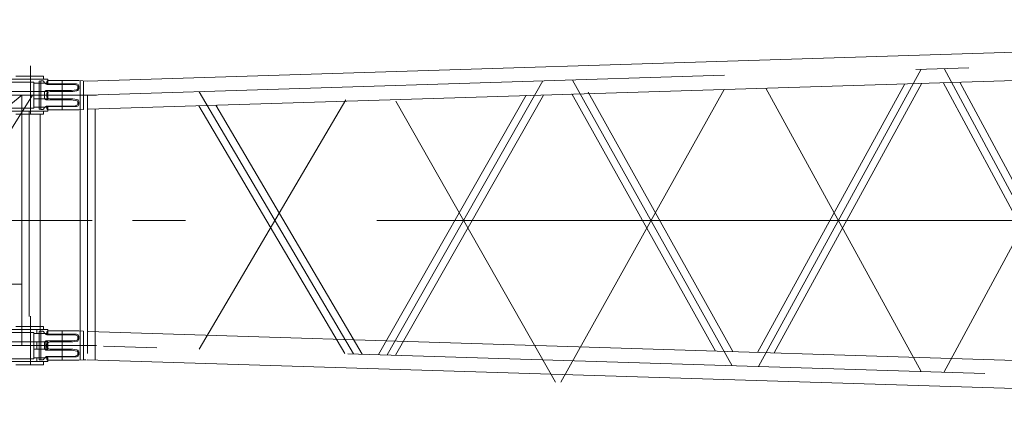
# Model space of a CAD drawing. Extents: x 8365 to 131642, y 1960 to 79602.
# Tile 20 of 121: x 43592 to 48226, y 2494 to 4387. Entities that reach past the tile are written whole.
import ezdxf

# ---------------------------------------------------------------- set-up
doc = ezdxf.new("R2010")
doc.units = 0
doc.header["$LTSCALE"] = 100
doc.header["$MEASUREMENT"] = 0
doc.linetypes.add('CENTER', pattern=[50.5, 30, -9, 2.5, -9])
doc.linetypes.add('HIDDEN', pattern=[12.6, 8.4, -4.2])
doc.layers.add('11', color=7, linetype='Continuous')

# ---------------------------------------------------------------- blocks, each defined once
blk = doc.blocks.new('*G175')
at = {"layer": '11', "color": 7, "linetype": 'CENTER', "lineweight": 9}
for p, q in [((43642.3, 4123.5), (43642.3, 4169.4)), ((43642.3, 3941.3), (43642.3, 4123.5)), ((43792.3, 3978.1), (43792.3, 4083.1)), ((37792.3, 4030.6), (43792.3, 4030.6)), ((43601.5, 4030.6), (42154.8, 2850.6)), ((43952.5, 4030.6), (42168, 4030.6)), ((43652.3, 4030.6), (42912.8, 2850.6)), ((43601.5, 4030.6), (43601.5, 2850.6)), ((43608.5, 4030.6), (43651.4, 4030.6)), ((37792.3, 3440.6), (43792.3, 3440.6)), ((43597, 3440.6), (43932.4, 3440.6)), ((43598.1, 3140.6), (43369.3, 3140.6)), ((43499.9, 3140.6), (43598.1, 3140.6)), ((43642.3, 2943.5), (43642.3, 2989.4)), ((43642.3, 2761.3), (43642.3, 2943.5)), ((43792.3, 2798.1), (43792.3, 2903.1)), ((37792.3, 2850.6), (43792.3, 2850.6)), ((37792.3, 2850.6), (43792.3, 2850.6)), ((43952.5, 2850.6), (42168, 2850.6)), ((43608.5, 2850.6), (43651.4, 2850.6)), ((43680.8, 2850.6), (43864.8, 2850.6)), ((43744.6, 2850.6), (43952.5, 2850.6))]:
    blk.add_line(p, q, dxfattribs=at)
at = {"layer": '11', "color": 7, "linetype": 'Continuous', "lineweight": 9}
for p, q in [((43724.9, 4105.6), (42072.9, 4105.6)), ((43327.2, 4092.6), (43658.4, 4092.6)), ((43574.3, 4120.6), (43704.3, 4120.6)), ((43704.3, 4105.6), (43574.3, 4105.6)), ((43658.4, 4092.6), (43658.4, 3968.7)), ((43658.4, 4087.6), (43724.9, 4087.6)), ((43691.9, 4083.6), (43691.9, 4048.1)), ((43704.3, 4120.6), (43704.3, 4105.6)), ((43849.8, 4081.6), (43724.6, 4081.6)), ((43724.9, 4087.6), (43724.9, 4105.6)), ((43861.4, 4077.7), (43849.8, 4081.6)), ((43658.4, 4048.1), (43724.9, 4048.1)), ((43718.3, 4052.6), (43834.8, 4052.6)), ((43724.9, 4048.1), (43724.9, 4013.1)), ((43834.8, 4052.6), (43861.4, 4056.5)), ((43864.8, 4061.2), (43864.8, 4073)), ((43724.9, 4013.1), (43658.4, 4013.1)), ((43691.9, 4013.1), (43691.9, 3977.6)), ((43834.8, 4008.6), (43718.3, 4008.6)), ((43861.4, 4004.7), (43834.8, 4008.6)), ((43724.9, 3955.6), (42072.9, 3955.6)), ((43658.4, 3968.7), (43327.2, 3968.7)), ((43704.3, 3955.6), (43574.3, 3955.6)), ((43574.3, 3940.8), (43704.3, 3940.8)), ((43611.8, 3940.8), (43599.3, 3940.8)), ((43611.8, 3940.8), (43666.8, 3940.8)), ((43636.5, 3955.6), (43636.5, 2988.1)), ((43658.4, 3973.6), (43724.9, 3973.6)), ((43679.3, 3940.8), (43666.8, 3940.8)), ((43687.3, 2940.4), (43687.3, 3940.8)), ((43704.3, 3940.8), (43704.3, 3955.6)), ((43724.6, 3979.6), (43849.8, 3979.6)), ((43724.9, 3973.6), (43724.9, 3955.6)), ((43849.8, 3979.6), (43861.4, 3983.5)), ((43724.9, 2925.6), (42072.9, 2925.6)), ((43574.3, 2940.4), (43704.3, 2940.4)), ((43704.3, 2925.6), (43574.3, 2925.6)), ((43611.8, 2940.4), (43599.3, 2940.4)), ((43611.8, 2940.4), (43666.8, 2940.4)), ((43679.3, 2940.4), (43666.8, 2940.4)), ((43704.3, 2940.4), (43704.3, 2925.6)), ((43724.9, 2907.6), (43724.9, 2925.6)), ((43327.2, 2912.6), (43658.4, 2912.6)), ((43658.4, 2912.6), (43658.4, 2788.7)), ((43658.4, 2907.6), (43724.9, 2907.6)), ((43691.9, 2903.6), (43691.9, 2868.1)), ((43849.8, 2901.6), (43724.6, 2901.6)), ((43834.8, 2872.6), (43861.4, 2876.5)), ((43861.4, 2897.7), (43849.8, 2901.6)), ((43864.8, 2881.2), (43864.8, 2893)), ((43658.3, 2868.1), (43714.8, 2868.1)), ((43714.8, 2833.1), (43658.3, 2833.1)), ((43658.4, 2868.1), (43724.9, 2868.1)), ((43724.9, 2833.1), (43658.4, 2833.1)), ((43691.9, 2833.1), (43691.9, 2797.6)), ((43714.8, 2868.1), (43714.8, 2833.1)), ((43718.3, 2872.6), (43834.8, 2872.6)), ((43834.8, 2828.6), (43718.3, 2828.6)), ((43724.9, 2868.1), (43724.9, 2833.1)), ((43861.4, 2824.7), (43834.8, 2828.6)), ((43658.4, 2788.7), (43327.2, 2788.7)), ((43658.4, 2793.6), (43724.9, 2793.6)), ((43724.6, 2799.6), (43849.8, 2799.6)), ((43724.9, 2793.6), (43724.9, 2775.6)), ((43849.8, 2799.6), (43861.4, 2803.5)), ((43864.8, 2808.2), (43864.8, 2820)), ((43724.9, 2775.6), (42072.9, 2775.6)), ((43704.3, 2775.6), (43574.3, 2775.6)), ((43574.3, 2760.6), (43704.3, 2760.6)), ((43704.3, 2760.6), (43704.3, 2775.6))]:
    blk.add_line(p, q, dxfattribs=at)
at = {"layer": '11', "color": 7, "linetype": 'HIDDEN', "lineweight": 9}
for p, q in [((43691.9, 4098.1), (43682.8, 4097.1)), ((43682.8, 4097.1), (43682.8, 3964.1)), ((43691.9, 3976.6), (43691.9, 4098.1)), ((43699.5, 4098.1), (43691.9, 4098.1)), ((43691.9, 4098.1), (43691.9, 4098.1)), ((43708.8, 4089.3), (43703.4, 4096.2)), ((43849.8, 4081.6), (43724.6, 4081.6)), ((43658.4, 4048.1), (42514.9, 4048.1)), ((43708.3, 4030.6), (43708.3, 4042.6)), ((43718.3, 4052.6), (43834.8, 4052.6)), ((43864.8, 4061.2), (43864.8, 4073)), ((42514.9, 4013.1), (43658.4, 4013.1)), ((43691.9, 4001.4), (43691.9, 3976.6)), ((43708.3, 4018.6), (43708.3, 4030.6)), ((43834.8, 4008.6), (43718.3, 4008.6)), ((43864.8, 3988.2), (43864.8, 4000)), ((43682.8, 3964.2), (43691.9, 3963.1)), ((43687.3, 3964), (43682.8, 3964)), ((43691.9, 3963.1), (43691.9, 3976.6)), ((43691.9, 3963.1), (43699.5, 3963.1)), ((43703.4, 3965), (43708.8, 3971.9)), ((43724.6, 3979.6), (43849.8, 3979.6)), ((43672.3, 2907.6), (43672.3, 2925.6)), ((43687.3, 2940.4), (43687.3, 2916.2)), ((43691.9, 2918.1), (43682.8, 2917.1)), ((43682.8, 2917.1), (43682.8, 2784.1)), ((43682.8, 2917.1), (43682.8, 2784.1)), ((43691.9, 2796.6), (43691.9, 2918.1)), ((43699.5, 2918.1), (43691.9, 2918.1)), ((43691.9, 2918.1), (43691.9, 2918.1)), ((43708.8, 2909.3), (43703.4, 2916.2)), ((43849.8, 2901.6), (43724.6, 2901.6)), ((43834.8, 2872.6), (43861.4, 2876.5)), ((43861.4, 2897.7), (43849.8, 2901.6)), ((43864.8, 2881.2), (43864.8, 2893)), ((43658.4, 2868.1), (42514.9, 2868.1)), ((42514.9, 2833.1), (43658.4, 2833.1)), ((43672.3, 2833.1), (43672.3, 2868.1)), ((43708.3, 2850.6), (43708.3, 2862.6)), ((43708.3, 2838.6), (43708.3, 2850.6)), ((43718.3, 2872.6), (43834.8, 2872.6)), ((43834.8, 2828.6), (43718.3, 2828.6)), ((43861.4, 2824.7), (43834.8, 2828.6)), ((43672.3, 2775.6), (43672.3, 2793.6)), ((43682.8, 2784.1), (43691.9, 2783.1)), ((43691.9, 2821.4), (43691.9, 2796.6)), ((43691.9, 2783.1), (43691.9, 2796.6)), ((43691.9, 2783.1), (43699.5, 2783.1)), ((43703.4, 2785), (43708.8, 2791.9)), ((43724.6, 2799.6), (43849.8, 2799.6)), ((43849.8, 2799.6), (43861.4, 2803.5)), ((43864.8, 2808.2), (43864.8, 2820))]:
    blk.add_line(p, q, dxfattribs=at)
for centre, radius, start, end in [((43699.5, 4093.1), 5, 38.0728, 90.001), ((43724.6, 4101.6), 20, -141.9663, -89.999), ((43718.3, 4042.6), 10, 90, -179.9694), ((43718.3, 4018.6), 10, 180, -90.0175), ((43699.5, 3968.1), 5, -90, -38.0034), ((43724.6, 3959.6), 20, 90, 141.9741), ((43699.5, 2913.1), 5.01, 38.1072, 90.001), ((43724.6, 2921.6), 20, -141.9665, -90.0078), ((43859.8, 2893), 5, 0, 71.5812), ((43859.8, 2881.2), 5, -71.5669, 0.0026), ((43718.3, 2862.6), 10, 90, -179.9781), ((43718.3, 2838.6), 10, 180, -90.0175), ((43699.5, 2788.1), 5, -90, -38.0306), ((43724.6, 2779.6), 20, 90, 141.9819), ((43859.8, 2820), 5, 0, 71.5828), ((43859.8, 2808.2), 5, -71.5392, -0.0062)]:
    blk.add_arc(centre, radius, start, end, dxfattribs=at)
at = {"layer": '11', "color": 7, "linetype": 'Continuous', "lineweight": 9}
for centre, radius, start, end in [((43727, 4118), 36.5, -109.432, -93.7666), ((43718.3, 4042.6), 10, 90, 146.6433), ((43859.8, 4073), 5, 0, 71.5738), ((43859.8, 4061.2), 5, -71.5669, -0.0018), ((43859.8, 4000), 5, 0, 71.5287), ((43859.8, 3988.2), 5, -71.5669, -0.0018), ((43727, 2938), 36.5, -109.4318, -93.7666), ((43859.8, 2893), 5, 0, 71.5722), ((43859.8, 2881.2), 5, -71.5669, -0.0018), ((43718.3, 2862.6), 10, 90, 146.6452), ((43718.3, 2838.6), 10, -146.6352, -89.9991), ((43724.6, 2779.6), 20, 90, 119.1603), ((43859.8, 2820), 5, 0, 71.5257), ((43859.8, 2808.2), 5, -71.5669, -0.0018)]:
    blk.add_arc(centre, radius, start, end, dxfattribs=at)
blk = doc.blocks.new('*G185')
at = {"layer": '11', "color": 7, "linetype": 'Continuous', "lineweight": 9}
for p, q in [((43724.8, 2920.1), (43864.8, 2920.1)), ((43864.8, 2920.1), (43869.8, 2920.1)), ((43869.8, 2920.1), (43892.7, 2918.1)), ((43719.8, 2908.6), (43719.8, 2915.1)), ((43859.8, 2903.6), (43724.8, 2903.6)), ((43869.8, 2880.8), (43869.8, 2893.6)), ((43892.7, 2918.1), (43892.7, 2902)), ((43892.7, 2902), (43892.7, 2873.2)), ((43719.8, 2850.6), (43719.8, 2859.5)), ((43719.8, 2850.6), (43719.8, 2841.7)), ((43723.2, 2864.2), (43734.8, 2868.1)), ((43723.2, 2837), (43734.8, 2833.1)), ((43734.8, 2868.1), (43841.2, 2868.1)), ((43734.8, 2833.1), (43841.2, 2833.1)), ((43841.9, 2868.2), (43861.2, 2870.9)), ((43841.9, 2833), (43861.2, 2830.3)), ((43892.7, 2873.2), (43892.7, 2783.1)), ((43719.8, 2792.6), (43719.8, 2786.1)), ((43859.8, 2797.6), (43724.8, 2797.6)), ((43724.8, 2781.1), (43864.8, 2781.1)), ((43864.8, 2781.1), (43869.8, 2781.1)), ((43869.8, 2820.4), (43869.8, 2807.6)), ((43869.8, 2781.1), (43892.7, 2783.1)), ((43892.7, 2783.1), (43905, 2782.6))]:
    blk.add_line(p, q, dxfattribs=at)
at = {"layer": '11', "color": 7, "linetype": 'CENTER', "lineweight": 9}
for p, q in [((43792.3, 2920.1), (43792.3, 2783.1)), ((43682.8, 2850.6), (43866.8, 2850.6))]:
    blk.add_line(p, q, dxfattribs=at)
at = {"layer": '11', "color": 7, "linetype": 'Continuous', "lineweight": 9}
for points in [[(43841.2, 2868.1), (43841.9, 2868.2)], [(43841.2, 2833.1), (43841.9, 2833)]]:
    blk.add_lwpolyline(points, dxfattribs=at)
for centre, radius, start, end in [((43724.8, 2915.1), 5.01, 90, 179.8515), ((43724.8, 2908.6), 5, 180, -90), ((43859.8, 2893.6), 10, 0, 89.9825), ((43859.8, 2880.8), 10, -81.7211, -0.002), ((43724.8, 2859.5), 5.01, 108.5463, 179.972), ((43724.8, 2841.7), 5, 180, -108.4529), ((43859.8, 2820.4), 10, 0, 81.7537), ((43724.8, 2792.6), 5, 90, -179.8601), ((43724.8, 2786.1), 5, 180, -90.0873), ((43859.8, 2807.6), 10, -90, 0.0175)]:
    blk.add_arc(centre, radius, start, end, dxfattribs=at)
blk = doc.blocks.new('*G186')
at = {"layer": '11', "color": 7, "linetype": 'Continuous', "lineweight": 9}
for p, q in [((43719.8, 4088.6), (43719.8, 4095.1)), ((43724.8, 4100.1), (43864.8, 4100.1)), ((43859.8, 4083.6), (43724.8, 4083.6)), ((43864.8, 4100.1), (43869.8, 4100.1)), ((43869.8, 4100.1), (43909.3, 4096.7)), ((43892.7, 4098.1), (43892.7, 4082)), ((43892.7, 4082), (43892.7, 4053.2)), ((43719.8, 4030.6), (43719.8, 4039.5)), ((43723.2, 4044.2), (43734.8, 4048.1)), ((43734.8, 4048.1), (43841.2, 4048.1)), ((43841.9, 4048.2), (43861.2, 4050.9)), ((43869.8, 4060.8), (43869.8, 4073.6)), ((43892.7, 4053.2), (43892.7, 3963.1)), ((43719.8, 4030.6), (43719.8, 4021.7)), ((43723.2, 4017), (43734.8, 4013.1)), ((43734.8, 4013.1), (43841.2, 4013.1)), ((43841.9, 4013), (43861.2, 4010.3)), ((43869.8, 4000.4), (43869.8, 3987.6)), ((43719.8, 3972.6), (43719.8, 3966.1)), ((43859.8, 3977.6), (43724.8, 3977.6)), ((43724.8, 3961.1), (43864.8, 3961.1)), ((43864.8, 3961.1), (43869.8, 3961.1)), ((43869.8, 3961.1), (43892.7, 3963.1))]:
    blk.add_line(p, q, dxfattribs=at)
at = {"layer": '11', "color": 7, "linetype": 'CENTER', "lineweight": 9}
for p, q in [((43792.3, 4100.1), (43792.3, 3963.1)), ((43682.8, 4030.6), (43866.8, 4030.6))]:
    blk.add_line(p, q, dxfattribs=at)
at = {"layer": '11', "color": 7, "linetype": 'Continuous', "lineweight": 9}
for points in [[(43841.2, 4048.1), (43841.9, 4048.2)], [(43841.2, 4013.1), (43841.9, 4013)]]:
    blk.add_lwpolyline(points, dxfattribs=at)
for centre, radius, start, end in [((43724.8, 4095.1), 5.01, 90, 179.8515), ((43724.8, 4088.6), 5, 180, -90), ((43859.8, 4073.6), 10, 0, 89.9825), ((43724.8, 4039.5), 5.01, 108.5463, 179.972), ((43859.8, 4060.8), 10, -81.7211, -0.002), ((43724.8, 4021.7), 5, 180, -108.4529), ((43859.8, 3987.6), 10, -90, 0.0175), ((43859.8, 4000.4), 10, 0, 81.7537), ((43724.8, 3972.6), 5, 90, -179.8601), ((43724.8, 3966.1), 5, 180, -90.0873)]:
    blk.add_arc(centre, radius, start, end, dxfattribs=at)
blk = doc.blocks.new('*G187')
at = {"layer": '11', "color": 7, "linetype": 'CENTER', "lineweight": 9}
for p, q in [((47941.9, 2723), (48725.1, 4180.9)), ((47068.6, 2752), (47835.2, 4153.1)), ((47942.9, 4156.5), (48722.1, 2705.9)), ((43792.3, 4097.1), (43792.3, 3964.1)), ((46054.6, 4097.5), (45320.9, 2806.6)), ((46194.5, 4101.9), (46945.1, 2755.9)), ((45162.8, 2811.5), (44436.6, 4047)), ((46138.3, 2678.6), (46907.4, 4057.6)), ((47104.3, 4063.8), (47835.2, 2728.1)), ((43720.8, 4030.6), (43709.1, 4030.6)), ((43792.3, 4030.6), (43720.8, 4030.6)), ((43903.8, 4030.6), (43792.3, 4030.6)), ((45127.3, 4009.3), (44436.6, 2834.2)), ((46114.3, 2678.6), (45362.2, 4001.8)), ((53322.3, 3440.6), (43792.3, 3440.6)), ((43792.3, 2918.1), (43792.3, 2783.1)), ((43864.8, 2850.6), (43680.8, 2850.6))]:
    blk.add_line(p, q, dxfattribs=at)
at = {"layer": '11', "color": 7, "linetype": 'Continuous', "lineweight": 9}
for p, q in [((43876.4, 4098.1), (43875.8, 4098.1)), ((47065.2, 2818.7), (47757.6, 4084.2)), ((47838.8, 4086.7), (47143.7, 2816.2)), ((47939.1, 4089.8), (48650.8, 2764.6)), ((48730.6, 2764), (48017.2, 4092.3)), ((46866.6, 2824.9), (46191.1, 4036.4)), ((46266.8, 4044.2), (46948.2, 2822.3)), ((45281.3, 2807.8), (45976.4, 4030.6)), ((46057.2, 4031.1), (45360.4, 2805.4)), ((43876.4, 2783.1), (43876.4, 3961.7)), ((45121.5, 2812.8), (44435.1, 3980.4)), ((44514.8, 3982.9), (45204.2, 2810.2)), ((43876.4, 2783.1), (43876.4, 2783.1)), ((43876.4, 2782.5), (43876.4, 2783.1)), ((43903.7, 2784), (43892.7, 2783.1))]:
    blk.add_line(p, q, dxfattribs=at)
blk = doc.blocks.new('*G188')
at = {"layer": '11', "color": 7, "linetype": 'Continuous', "lineweight": 9}
for p, q in [((43876.4, 2784.5), (43876.4, 4096.7)), ((43946.4, 3965.2), (43946.4, 2781.3))]:
    blk.add_line(p, q, dxfattribs=at)
at = {"layer": '11', "color": 7, "linetype": 'CENTER', "lineweight": 9}
blk.add_line((43911.4, 2813.1), (43911.4, 4030.6), dxfattribs=at)
blk = doc.blocks.new('*G182')
at = {"layer": '11', "color": 7, "linetype": 'Continuous', "lineweight": 9}
for p, q in [((43909.3, 4097.1), (53180.2, 4386.5)), ((43913.5, 3964.1), (53184.4, 4253.6)), ((53184.4, 2627.6), (43913.5, 2917.1)), ((53215.3, 2493.6), (43909.3, 2784.1))]:
    blk.add_line(p, q, dxfattribs=at)
at = {"layer": '11', "color": 7, "linetype": 'CENTER', "lineweight": 9}
for p, q in [((43911.4, 4030.6), (53182.3, 4320)), ((53182.3, 2561.2), (43911.4, 2850.6))]:
    blk.add_line(p, q, dxfattribs=at)
at = {"color": 7, "linetype": 'Continuous', "lineweight": 9}
for name in ['*G187', '*G186', '*G188', '*G185']:
    blk.add_blockref(name, (0, 0), dxfattribs=at)

msp = doc.modelspace()

# ---------------------------------------------------------------- block references
at = {"color": 7, "linetype": 'Continuous', "lineweight": 9}
for name in ['*G182', '*G175']:
    msp.add_blockref(name, (0, 0), dxfattribs=at)

doc.saveas('drawing.dxf')
